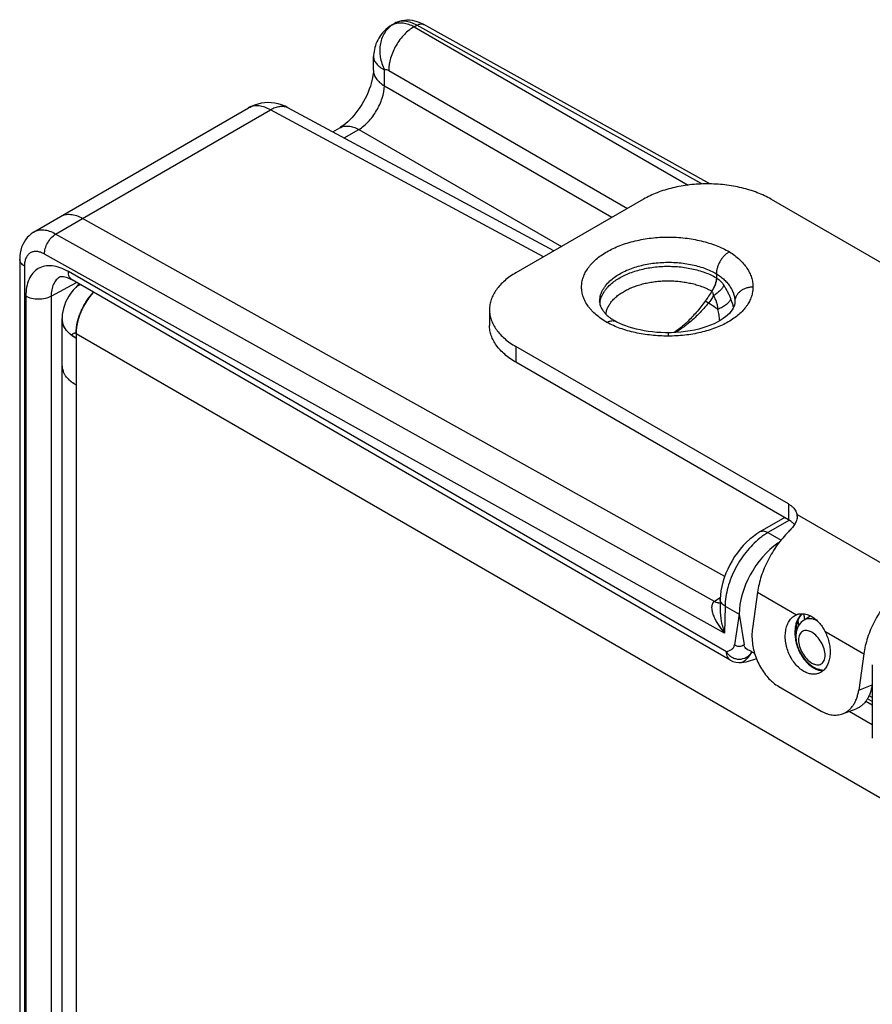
# Model space of a CAD drawing. Header units: inches. Extents: x 0 to 22, y 0 to 17.
# Tile 14 of 40: x 1.6 to 3, y 13.8 to 15.4. Entities that reach past the tile are written whole.
import ezdxf

# ---------------------------------------------------------------- set-up
doc = ezdxf.new("R2010")
doc.units = ezdxf.units.IN
doc.header["$LTSCALE"] = 1.21
doc.header["$MEASUREMENT"] = 0
doc.layers.get('0').update_dxf_attribs({"linetype": 'CONTINUOUS'})
for name, color, linetype in [('02___PRT_ALL_AXES', 7, 'CONTINUOUS'), ('03___PRT_ALL_CURVES', 7, 'CONTINUOUS'), ('FEATURES', 7, 'CONTINUOUS')]:
    doc.layers.add(name, color=color, linetype=linetype)

msp = doc.modelspace()

# ---------------------------------------------------------------- linework, layer by layer
at = {"color": 7, "linetype": 'CONTINUOUS'}
for p, q in [((2.1786, 15.4341), (2.1829, 15.4366)), ((2.2151, 15.4308), (2.2195, 15.4334)), ((2.6932, 15.1694), (2.2195, 15.4334)), ((2.707, 15.1695), (2.2313, 15.4346)), ((2.2151, 15.4308), (2.6709, 15.1676)), ((2.1471, 15.3587), (2.1475, 15.3813)), ((2.1475, 15.3813), (2.1475, 15.3813)), ((2.1654, 15.3326), (2.1658, 15.3591)), ((2.1726, 15.3582), (2.5698, 15.1289)), ((2.1654, 15.3326), (2.544, 15.114)), ((1.6269, 15.1156), (1.9392, 15.2959)), ((1.6634, 15.1123), (1.9759, 15.2927)), ((1.9411, 15.2968), (1.944, 15.2984)), ((1.944, 15.2984), (1.9441, 15.2984)), ((2.4303, 15.0484), (1.9759, 15.2927)), ((2.4475, 15.0583), (2.005, 15.2962)), ((2.0797, 15.2561), (2.0913, 15.2627)), ((2.0986, 15.2459), (2.123, 15.26)), ((2.123, 15.26), (2.4599, 15.0654)), ((1.582, 15.0892), (1.6269, 15.1156)), ((1.6187, 15.0861), (1.6634, 15.1123)), ((2.7315, 14.5172), (1.6634, 15.1123)), ((2.7144, 14.4755), (1.6187, 15.0861)), ((1.5589, 15.044), (1.5589, 12.6677)), ((2.7313, 14.4226), (1.6001, 15.0529)), ((1.5668, 15.033), (1.5668, 12.6566)), ((1.6261, 15.015), (1.6261, 15.015)), ((2.7346, 14.3917), (1.6398, 15.0238)), ((2.7408, 14.3779), (1.646, 15.01)), ((2.7176, 15.0202), (2.7176, 15.0135)), ((2.7184, 15.013), (2.7176, 15.0136)), ((1.6113, 14.9828), (1.6533, 15.0058)), ((1.5691, 14.9829), (1.5691, 12.704)), ((1.6113, 14.9828), (1.6113, 12.7039)), ((2.7102, 14.9912), (2.71, 14.9914)), ((2.7044, 14.9714), (2.6989, 14.9747)), ((2.7484, 14.9733), (2.7482, 14.9707)), ((2.7484, 14.974), (2.7484, 14.9736)), ((2.7484, 14.9736), (2.7484, 14.9733)), ((2.5523, 14.9399), (2.5502, 14.941)), ((2.6374, 14.9221), (2.6374, 14.9166)), ((2.8315, 14.6149), (2.7901, 14.591)), ((2.839, 14.6105), (2.8033, 14.5899)), ((2.8033, 14.5899), (2.8253, 14.5776)), ((2.8198, 14.5704), (2.8198, 14.5722)), ((2.7242, 14.4813), (2.7147, 14.4757)), ((2.7241, 14.4791), (2.7238, 14.463)), ((2.732, 14.4677), (2.7313, 14.4226)), ((2.732, 14.4677), (2.7556, 14.4545)), ((2.7556, 14.4545), (2.7477, 14.4032)), ((2.7556, 14.4545), (2.7636, 14.4032)), ((2.8567, 14.4502), (2.859, 14.4535)), ((2.8746, 14.4514), (2.8634, 14.4446)), ((2.8859, 14.4429), (2.8821, 14.4448)), ((2.7596, 14.3742), (2.7596, 14.3741)), ((2.977, 14.3699), (2.977, 14.2484)), ((2.8751, 14.3679), (2.8792, 14.3652)), ((2.8792, 14.3652), (2.8833, 14.3632)), ((2.977, 14.3091), (2.969, 14.3137)), ((2.977, 14.3159), (2.9717, 14.3189))]:
    msp.add_line(p, q, dxfattribs=at)
at = {"color": 3, "linetype": 'CONTINUOUS'}
for p, q in [((1.6293, 12.7142), (1.6293, 14.9456)), ((1.6311, 14.9359), (1.6299, 14.9396)), ((1.6367, 14.9261), (1.6338, 14.9302)), ((1.641, 14.9216), (1.6378, 14.9249)), ((1.6527, 14.9129), (1.6472, 14.9164)), ((1.6527, 14.9211), (1.6527, 12.6734)), ((1.6527, 14.9211), (3.0485, 14.1152)), ((1.647, 14.839), (1.6527, 14.8354)), ((2.9662, 14.3097), (2.977, 14.3035)), ((2.9387, 14.2929), (2.977, 14.2708))]:
    msp.add_line(p, q, dxfattribs=at)
at = {"color": 7, "linetype": 'CONTINUOUS'}
for points in [[(2.1787, 15.4341), (2.1745, 15.4315), (2.171, 15.4289), (2.1678, 15.4263), (2.165, 15.4235), (2.1624, 15.4207), (2.16, 15.4178), (2.1579, 15.4148), (2.156, 15.4118), (2.1543, 15.4087), (2.1528, 15.4056), (2.1515, 15.4024), (2.1504, 15.3993), (2.1495, 15.3961), (2.1488, 15.393), (2.1482, 15.3899), (2.1478, 15.3868), (2.1476, 15.3838), (2.1475, 15.3813)], [(2.1471, 15.3587), (2.1471, 15.3566), (2.1468, 15.3533), (2.1464, 15.3497), (2.1457, 15.3456), (2.1448, 15.3413), (2.1436, 15.3367), (2.1421, 15.3318), (2.1403, 15.3269), (2.1383, 15.3218), (2.1361, 15.3166), (2.1336, 15.3115), (2.1308, 15.3064), (2.1279, 15.3014), (2.1248, 15.2966), (2.1215, 15.2919), (2.1182, 15.2875), (2.1148, 15.2833), (2.1113, 15.2794), (2.1079, 15.2759), (2.1045, 15.2727), (2.1013, 15.2698), (2.0982, 15.2674), (2.0953, 15.2653), (2.0927, 15.2636), (2.0913, 15.2627)], [(2.005, 15.2962), (2.0003, 15.2985), (1.9946, 15.3008), (1.9889, 15.3025), (1.9831, 15.3037), (1.9774, 15.3044), (1.9716, 15.3046), (1.9659, 15.3044), (1.9603, 15.3036), (1.9547, 15.3023), (1.9493, 15.3006), (1.9441, 15.2984)], [(1.944, 15.2984), (1.9436, 15.2982), (1.9413, 15.297), (1.9392, 15.2959)], [(1.582, 15.0892), (1.5813, 15.0888), (1.5778, 15.0863), (1.5744, 15.0835), (1.5713, 15.0803), (1.5685, 15.0768), (1.5661, 15.0729), (1.5639, 15.0688), (1.5621, 15.0643), (1.5607, 15.0596), (1.5597, 15.0547), (1.5591, 15.0495), (1.5589, 15.044)], [(1.6261, 15.015), (1.6264, 15.0152), (1.6269, 15.0154), (1.6278, 15.0155), (1.6289, 15.0156), (1.6303, 15.0156), (1.632, 15.0154), (1.634, 15.015), (1.6363, 15.0144), (1.6388, 15.0135), (1.6414, 15.0124), (1.6442, 15.011), (1.646, 15.01)], [(2.7482, 14.9707), (2.7476, 14.9681), (2.7467, 14.9655), (2.7454, 14.9628), (2.7438, 14.9601), (2.7417, 14.9573), (2.7392, 14.9544), (2.7362, 14.9515), (2.7327, 14.9486), (2.7287, 14.9456), (2.7242, 14.9427), (2.7192, 14.9399), (2.7138, 14.9372), (2.708, 14.9347), (2.7018, 14.9323), (2.6952, 14.9302), (2.6883, 14.9283), (2.6812, 14.9266), (2.6738, 14.9251), (2.6662, 14.924), (2.6584, 14.9231), (2.6504, 14.9225), (2.6424, 14.9222), (2.6374, 14.9221)], [(2.6374, 14.9221), (2.6331, 14.9221), (2.6257, 14.9224), (2.6184, 14.9228), (2.6113, 14.9235), (2.6043, 14.9244), (2.5975, 14.9255), (2.5909, 14.9268), (2.5846, 14.9282), (2.5785, 14.9298), (2.5727, 14.9316), (2.5671, 14.9335), (2.5619, 14.9355), (2.5569, 14.9377), (2.5523, 14.9399)], [(2.7901, 14.591), (2.7851, 14.5879), (2.7791, 14.5837), (2.7733, 14.579), (2.7677, 14.5738), (2.7624, 14.5684), (2.7573, 14.5625), (2.7525, 14.5564), (2.748, 14.55), (2.7438, 14.5433), (2.74, 14.5365), (2.7365, 14.5294), (2.7334, 14.5223), (2.7307, 14.515), (2.7284, 14.5077), (2.7266, 14.5004), (2.7253, 14.493), (2.7244, 14.4857), (2.7241, 14.4791)], [(2.7596, 14.3741), (2.7628, 14.3746), (2.7669, 14.3753), (2.7708, 14.3761), (2.7745, 14.3771), (2.7781, 14.3782), (2.7814, 14.3794), (2.7842, 14.3807)]]:
    msp.add_lwpolyline(points, dxfattribs=at)
at = {"color": 3, "linetype": 'CONTINUOUS'}
for points in [[(1.649, 14.9942), (1.648, 14.993), (1.6441, 14.988), (1.6406, 14.9829), (1.6377, 14.9779), (1.6352, 14.9728), (1.6332, 14.9676), (1.6316, 14.9625)], [(1.6581, 15.003), (1.6553, 15.0005), (1.6522, 14.9976), (1.6494, 14.9946), (1.649, 14.9941)], [(1.6316, 14.9625), (1.6304, 14.9575), (1.6297, 14.9525), (1.6293, 14.9476), (1.6293, 14.9456)]]:
    msp.add_lwpolyline(points, dxfattribs=at)
at = {"color": 7, "linetype": 'CONTINUOUS'}
for centre, radius, start, end in [((2.191, 15.4126), 0.0248, 115.2467, 119.7034), ((1.9522, 15.2734), 0.0259, 118.8546, 120.005), ((1.9518, 15.2741), 0.0252, 115.2873, 118.866), ((2.5624, 14.9668), 0.0389, 167.7065, 174.1322), ((2.6437, 14.9395), 0.1055, 17.8209, 21.9159), ((2.6477, 14.9409), 0.1013, 17.5613, 17.8054), ((2.6537, 14.9427), 0.095, 13.2108, 17.6198), ((2.5998, 15.0262), 0.0985, 237.0452, 239.7733), ((2.6029, 15.0314), 0.1046, 239.7397, 239.9069), ((2.8615, 14.4911), 0.1147, 125.5945, 126.5643), ((2.7399, 14.4328), 0.0498, 120.4249, 120.8524), ((2.8771, 14.4381), 0.0237, 134.4649, 139.6612), ((2.9579, 14.4617), 0.0952, 184.08, 186.503), ((2.978, 14.4661), 0.1269, 190.5069, 193.6956), ((2.9656, 14.4625), 0.1029, 186.5118, 189.7673), ((2.7558, 14.4039), 0.03, 239.9959, 277.3088), ((2.8969, 14.3916), 0.0303, 261.5555, 268.4241)]:
    msp.add_arc(centre, radius, start, end, dxfattribs=at)
at = {"color": 3, "linetype": 'CONTINUOUS'}
for centre, radius, start, end in [((1.6719, 14.9739), 0.0306, 116.0156, 138.3766), ((1.6717, 14.9743), 0.0301, 112.9496, 115.9748), ((1.6562, 14.9456), 0.027, 180.0178, 190.2734), ((1.6569, 14.9457), 0.0276, 190.263, 192.8126), ((1.6599, 14.9466), 0.0307, 200.5051, 202.257), ((1.6696, 14.9526), 0.0422, 218.9114, 219.9097), ((1.6704, 14.9533), 0.0433, 219.9108, 221.0265), ((1.6767, 14.9593), 0.052, 226.5946, 227.362), ((1.6837, 14.9678), 0.063, 233.0472, 234.6733), ((1.6884, 14.9747), 0.0713, 236.382, 240.012), ((1.6561, 14.8681), 0.0269, 180.034, 189.3055), ((1.657, 14.8682), 0.0278, 189.2682, 193.1401), ((1.6582, 14.8685), 0.0289, 193.1442, 199.9493), ((1.6596, 14.869), 0.0305, 199.9002, 202.2731), ((1.6705, 14.8758), 0.0433, 219.1728, 221.5082), ((1.6732, 14.8782), 0.047, 221.5173, 226.4348), ((1.6767, 14.8817), 0.052, 226.3632, 228.3538), ((1.68, 14.8855), 0.057, 228.3674, 233.1229), ((1.6835, 14.89), 0.0626, 233.0453, 234.3921)]:
    msp.add_arc(centre, radius, start, end, dxfattribs=at)
at = {"color": 7, "linetype": 'CONTINUOUS'}
for centre, major_axis, ratio, start_param, end_param in [((2.8269, 14.495), (0.0507, 0.0862), 0.58226, 0.889975, 2.360603), ((2.8268, 14.495), (0.05, 0.0866), 0.577332, 0.848771, 0.885462)]:
    msp.add_ellipse(centre, major_axis=major_axis, ratio=ratio, start_param=start_param, end_param=end_param, dxfattribs=at)
for points, knots in [([(2.1804, 15.435), (2.1749, 15.4318), (2.165, 15.4223), (2.1575, 15.4026), (2.1574, 15.3804), (2.1623, 15.3659), (2.1658, 15.3591)], [0, 0, 0, 0, 0.226221, 0.468112, 0.728455, 1, 1, 1, 1]), ([(2.1804, 15.435), (2.1828, 15.4361), (2.1881, 15.4377), (2.1968, 15.4376), (2.206, 15.4353), (2.212, 15.4325), (2.2151, 15.4308)], [0, 0, 0, 0, 0.218925, 0.453793, 0.713005, 1, 1, 1, 1]), ([(2.1829, 15.4366), (2.1877, 15.4394), (2.1987, 15.4429), (2.2102, 15.4421), (2.2156, 15.4408)], [0, 0, 0, 0, 0.499196, 1, 1, 1, 1]), ([(2.2195, 15.4334), (2.2163, 15.4352), (2.2099, 15.4381), (2.2001, 15.4403), (2.1909, 15.44), (2.1853, 15.438), (2.1829, 15.4366)], [0, 0, 0, 0, 0.288765, 0.547692, 0.781259, 1, 1, 1, 1]), ([(2.2156, 15.4408), (2.217, 15.4405), (2.2224, 15.4389), (2.2276, 15.4366), (2.2313, 15.4346)], [0, 0, 0, 0, 0.246801, 1, 1, 1, 1]), ([(2.2195, 15.4334), (2.2214, 15.4345), (2.2253, 15.4361), (2.2297, 15.4355), (2.2313, 15.4346)], [0, 0, 0, 0, 0.548047, 1, 1, 1, 1]), ([(2.2151, 15.4308), (2.209, 15.4275), (2.1976, 15.4181), (2.1843, 15.4002), (2.1752, 15.3797), (2.1726, 15.3652), (2.1726, 15.3582)], [0, 0, 0, 0, 0.237278, 0.498977, 0.761233, 1, 1, 1, 1]), ([(2.1475, 15.3813), (2.1474, 15.3793), (2.1483, 15.3749), (2.1521, 15.369), (2.1581, 15.3635), (2.163, 15.3605), (2.1658, 15.3591)], [0, 0, 0, 0, 0.202004, 0.428737, 0.693644, 1, 1, 1, 1]), ([(2.1471, 15.3587), (2.1471, 15.3563), (2.1479, 15.3513), (2.1516, 15.3442), (2.1576, 15.3378), (2.1626, 15.3343), (2.1654, 15.3326)], [0, 0, 0, 0, 0.216979, 0.449724, 0.709504, 1, 1, 1, 1]), ([(2.1658, 15.3591), (2.1667, 15.3595), (2.1692, 15.3598), (2.1715, 15.3589), (2.1726, 15.3582)], [0, 0, 0, 0, 0.453041, 1, 1, 1, 1]), ([(2.123, 15.26), (2.1288, 15.2635), (2.14, 15.2731), (2.1531, 15.291), (2.1623, 15.3113), (2.1652, 15.3257), (2.1654, 15.3326)], [0, 0, 0, 0, 0.236117, 0.498882, 0.762252, 1, 1, 1, 1]), ([(1.9759, 15.2927), (1.9729, 15.2944), (1.9668, 15.2972), (1.9576, 15.2995), (1.9488, 15.2995), (1.9435, 15.298), (1.9411, 15.2968)], [0, 0, 0, 0, 0.287109, 0.546485, 0.781388, 1, 1, 1, 1]), ([(1.9759, 15.2927), (1.9784, 15.2943), (1.9835, 15.2967), (1.9913, 15.2988), (1.9986, 15.2987), (2.0031, 15.2972), (2.005, 15.2962)], [0, 0, 0, 0, 0.28853, 0.547743, 0.781306, 1, 1, 1, 1]), ([(2.0913, 15.2627), (2.0934, 15.264), (2.0982, 15.2657), (2.1061, 15.266), (2.1146, 15.2641), (2.1202, 15.2615), (2.123, 15.26)], [0, 0, 0, 0, 0.218709, 0.452267, 0.711472, 1, 1, 1, 1]), ([(1.6269, 15.1156), (1.6293, 15.1169), (1.6349, 15.119), (1.644, 15.1193), (1.6538, 15.1171), (1.6602, 15.1141), (1.6634, 15.1123)], [0, 0, 0, 0, 0.218299, 0.45169, 0.710874, 1, 1, 1, 1]), ([(1.6187, 15.0861), (1.6155, 15.0879), (1.6091, 15.0908), (1.5992, 15.093), (1.59, 15.0927), (1.5845, 15.0906), (1.582, 15.0892)], [0, 0, 0, 0, 0.289212, 0.548219, 0.781568, 1, 1, 1, 1]), ([(1.6001, 15.0529), (1.6001, 15.056), (1.6012, 15.0626), (1.6051, 15.0719), (1.611, 15.0801), (1.616, 15.0845), (1.6187, 15.0861)], [0, 0, 0, 0, 0.238008, 0.50055, 0.762792, 1, 1, 1, 1]), ([(2.5357, 14.9392), (2.5324, 14.9411), (2.5263, 14.945), (2.5178, 14.9516), (2.5116, 14.9575), (2.5073, 14.9624), (2.5035, 14.9673), (2.5003, 14.9724), (2.4977, 14.9778), (2.4962, 14.9817), (2.495, 14.9858), (2.4941, 14.9898), (2.4936, 14.9939), (2.4933, 14.9994), (2.4939, 15.0062), (2.496, 15.0144), (2.4995, 15.0224), (2.5035, 15.0287), (2.5072, 15.0336), (2.5115, 15.0385), (2.5177, 15.0445), (2.5262, 15.051), (2.5357, 15.057), (2.5462, 15.0625), (2.5575, 15.0673), (2.5696, 15.0715), (2.5824, 15.075), (2.5957, 15.0777), (2.6094, 15.0797), (2.6233, 15.0809), (2.6374, 15.0813), (2.6515, 15.0809), (2.6655, 15.0797), (2.6791, 15.0777), (2.6924, 15.0749), (2.7052, 15.0715), (2.7173, 15.0673), (2.7286, 15.0624), (2.7358, 15.0587), (2.7392, 15.0567)], [0, 0, 0, 0, 0.030989, 0.060398, 0.088193, 0.101514, 0.114471, 0.139369, 0.151385, 0.163153, 0.174717, 0.186125, 0.197425, 0.20867, 0.231194, 0.25414, 0.277896, 0.302783, 0.315735, 0.32905, 0.356829, 0.386207, 0.417195, 0.449741, 0.483747, 0.519071, 0.555543, 0.592961, 0.631107, 0.669745, 0.708632, 0.747517, 0.786152, 0.824292, 0.861703, 0.89816, 0.933475, 0.967481, 1, 1, 1, 1]), ([(1.6001, 15.0529), (1.5981, 15.0541), (1.5939, 15.056), (1.5876, 15.0574), (1.5816, 15.0571), (1.5763, 15.0551), (1.5721, 15.0514), (1.569, 15.0463), (1.5671, 15.04), (1.5668, 15.0354), (1.5668, 15.033)], [0, 0, 0, 0, 0.143945, 0.272846, 0.389052, 0.498006, 0.60732, 0.724485, 0.854683, 1, 1, 1, 1]), ([(1.5668, 15.033), (1.5646, 15.0343), (1.5607, 15.0372), (1.5589, 15.0419), (1.5589, 15.044)], [0, 0, 0, 0, 0.550743, 1, 1, 1, 1]), ([(2.7392, 15.0567), (2.7385, 15.0563), (2.737, 15.0554), (2.735, 15.0539), (2.7329, 15.0522), (2.7309, 15.0503), (2.729, 15.0482), (2.7266, 15.0452), (2.7238, 15.0411), (2.7216, 15.0368), (2.7201, 15.0332), (2.719, 15.0297), (2.7181, 15.0262), (2.7177, 15.0227), (2.7176, 15.021), (2.7176, 15.0202)], [0, 0, 0, 0, 0.056044, 0.114623, 0.175469, 0.238248, 0.302584, 0.368089, 0.501009, 0.633773, 0.699071, 0.763128, 0.886075, 0.944343, 1, 1, 1, 1]), ([(2.7392, 15.0567), (2.7423, 15.0548), (2.7481, 15.0508), (2.7561, 15.0442), (2.7629, 15.0372), (2.7685, 15.0298), (2.773, 15.0221), (2.7761, 15.0142), (2.778, 15.0062), (2.7784, 15.0007), (2.7784, 14.998)], [0, 0, 0, 0, 0.147805, 0.287797, 0.420222, 0.545718, 0.665109, 0.779577, 0.890674, 1, 1, 1, 1]), ([(1.6398, 15.0238), (1.6354, 15.0263), (1.6267, 15.0304), (1.6133, 15.0337), (1.6007, 15.0334), (1.5895, 15.0293), (1.5803, 15.0216), (1.5738, 15.0109), (1.5699, 14.9976), (1.5691, 14.988), (1.5691, 14.9829)], [0, 0, 0, 0, 0.144846, 0.274463, 0.391079, 0.499996, 0.608915, 0.725534, 0.855155, 1, 1, 1, 1]), ([(2.5405, 15.0082), (2.5429, 15.0104), (2.5479, 15.0145), (2.5564, 15.02), (2.5659, 15.025), (2.5763, 15.0292), (2.5875, 15.0328), (2.5993, 15.0357), (2.6115, 15.0377), (2.6241, 15.039), (2.6368, 15.0394), (2.6496, 15.0391), (2.6622, 15.0379), (2.6745, 15.0359), (2.6863, 15.0331), (2.6975, 15.0296), (2.708, 15.0253), (2.7145, 15.022), (2.7176, 15.0202)], [0, 0, 0, 0, 0.0508, 0.104837, 0.162009, 0.222091, 0.284745, 0.349557, 0.416047, 0.483687, 0.551921, 0.620178, 0.687886, 0.754487, 0.819447, 0.882285, 0.942604, 1, 1, 1, 1]), ([(2.5453, 15.0056), (2.5478, 15.0076), (2.5531, 15.0114), (2.5619, 15.0163), (2.5715, 15.0207), (2.5818, 15.0244), (2.5928, 15.0275), (2.6043, 15.03), (2.6162, 15.0316), (2.6284, 15.0326), (2.6406, 15.0327), (2.6528, 15.0322), (2.6648, 15.0308), (2.6765, 15.0288), (2.6877, 15.026), (2.6984, 15.0225), (2.7084, 15.0184), (2.7146, 15.0152), (2.7176, 15.0135)], [0, 0, 0, 0, 0.052456, 0.107943, 0.166297, 0.227253, 0.290464, 0.355522, 0.421968, 0.489312, 0.557039, 0.624627, 0.69156, 0.757332, 0.821461, 0.883526, 0.943162, 1, 1, 1, 1]), ([(1.6261, 15.015), (1.6237, 15.0137), (1.6193, 15.0101), (1.6146, 15.0026), (1.6118, 14.9932), (1.6113, 14.9864), (1.6113, 14.9828)], [0, 0, 0, 0, 0.217952, 0.450686, 0.709717, 1, 1, 1, 1]), ([(1.646, 15.01), (1.645, 15.0106), (1.6432, 15.0122), (1.6404, 15.0167), (1.6398, 15.0209), (1.6398, 15.0238)], [0, 0, 0, 0, 0.218322, 0.452317, 1, 1, 1, 1]), ([(2.5235, 14.9736), (2.5235, 14.9751), (2.5236, 14.9781), (2.5245, 14.9827), (2.5258, 14.9872), (2.5278, 14.9917), (2.5302, 14.996), (2.5342, 15.0018), (2.5379, 15.0057), (2.5405, 15.0082)], [0, 0, 0, 0, 0.11491, 0.230913, 0.349055, 0.47028, 0.595409, 0.725125, 1, 1, 1, 1]), ([(2.5683, 14.9933), (2.5708, 14.9946), (2.5759, 14.997), (2.584, 15.0001), (2.5926, 15.0027), (2.6016, 15.0049), (2.6109, 15.0066), (2.6204, 15.0078), (2.6301, 15.0084), (2.6398, 15.0086), (2.6495, 15.0082), (2.6591, 15.0072), (2.6685, 15.0058), (2.6776, 15.0039), (2.6864, 15.0015), (2.6948, 14.9986), (2.7026, 14.9953), (2.7076, 14.9927), (2.71, 14.9914)], [0, 0, 0, 0, 0.056978, 0.116221, 0.177483, 0.240472, 0.304864, 0.370305, 0.436423, 0.502832, 0.569144, 0.634971, 0.699933, 0.763663, 0.825819, 0.886109, 0.944264, 1, 1, 1, 1]), ([(2.7176, 15.0135), (2.7176, 15.0127), (2.7175, 15.0109), (2.7171, 15.0081), (2.7164, 15.0053), (2.7155, 15.0025), (2.7144, 14.9997), (2.7131, 14.9968), (2.7116, 14.994), (2.7105, 14.9923), (2.71, 14.9914)], [0, 0, 0, 0, 0.111072, 0.227142, 0.348066, 0.473291, 0.602051, 0.733528, 0.866608, 1, 1, 1, 1]), ([(2.7102, 14.9912), (2.7114, 14.9929), (2.7136, 14.9965), (2.7161, 15.002), (2.7176, 15.0067), (2.7182, 15.0104), (2.7184, 15.0122), (2.7184, 15.013)], [0, 0, 0, 0, 0.267946, 0.52859, 0.774479, 0.890177, 1, 1, 1, 1]), ([(2.7176, 15.0202), (2.72, 15.0187), (2.7245, 15.0156), (2.7307, 15.0104), (2.7361, 15.0049), (2.7405, 14.999), (2.744, 14.993), (2.7465, 14.9867), (2.748, 14.9804), (2.7484, 14.9761), (2.7484, 14.974)], [0, 0, 0, 0, 0.145276, 0.284305, 0.416917, 0.543143, 0.663397, 0.778735, 0.890457, 1, 1, 1, 1]), ([(2.7184, 15.013), (2.7196, 15.0122), (2.7218, 15.0105), (2.7259, 15.0066), (2.7286, 15.0032), (2.7302, 15.0008)], [0, 0, 0, 0, 0.240765, 0.487794, 1, 1, 1, 1]), ([(2.5243, 14.9751), (2.5246, 14.9765), (2.5254, 14.9792), (2.5275, 14.9847), (2.5306, 14.99), (2.5343, 14.995), (2.5388, 15), (2.5426, 15.0035), (2.5453, 15.0056)], [0, 0, 0, 0, 0.112539, 0.227542, 0.467325, 0.593428, 0.724113, 1, 1, 1, 1]), ([(2.5339, 14.9533), (2.5341, 14.9552), (2.535, 14.9591), (2.5372, 14.9647), (2.5404, 14.9701), (2.5444, 14.9754), (2.5492, 14.9804), (2.5549, 14.9851), (2.5613, 14.9895), (2.5659, 14.9921), (2.5683, 14.9933)], [0, 0, 0, 0, 0.106072, 0.215447, 0.329602, 0.449683, 0.576469, 0.710407, 0.851626, 1, 1, 1, 1]), ([(2.7784, 14.998), (2.7784, 14.9967), (2.7783, 14.994), (2.7776, 14.9887), (2.776, 14.982), (2.7732, 14.9755), (2.7704, 14.9705), (2.7671, 14.9654), (2.7621, 14.9592), (2.755, 14.9524), (2.7467, 14.9459), (2.7374, 14.94), (2.7271, 14.9346), (2.7159, 14.9299), (2.704, 14.9258), (2.6914, 14.9225), (2.6784, 14.9198), (2.6649, 14.918), (2.6512, 14.9168), (2.642, 14.9166), (2.6374, 14.9166)], [0, 0, 0, 0, 0.02247, 0.045058, 0.090905, 0.138282, 0.162784, 0.187921, 0.240282, 0.295699, 0.354353, 0.416312, 0.481464, 0.549588, 0.620381, 0.693475, 0.768444, 0.844848, 0.922222, 1, 1, 1, 1]), ([(2.7302, 15.0008), (2.7299, 15.0001), (2.7291, 14.9987), (2.7277, 14.9966), (2.7259, 14.9945), (2.7238, 14.9923), (2.7214, 14.9901), (2.7187, 14.988), (2.7159, 14.9859), (2.7139, 14.9845), (2.7129, 14.9839)], [0, 0, 0, 0, 0.090993, 0.193894, 0.307941, 0.432062, 0.564976, 0.705167, 0.850912, 1, 1, 1, 1]), ([(2.7416, 14.9789), (2.7412, 14.9799), (2.7405, 14.9817), (2.7388, 14.9854), (2.7366, 14.99), (2.7336, 14.9955), (2.7314, 14.999), (2.7302, 15.0008)], [0, 0, 0, 0, 0.121141, 0.244115, 0.493495, 0.7458, 1, 1, 1, 1]), ([(2.7784, 14.998), (2.7764, 14.998), (2.7726, 14.9977), (2.7669, 14.9964), (2.7618, 14.9941), (2.7572, 14.9911), (2.754, 14.988), (2.752, 14.9853), (2.7507, 14.9831), (2.7497, 14.9809), (2.7487, 14.9778), (2.7484, 14.9754), (2.7484, 14.9738)], [0, 0, 0, 0, 0.136873, 0.272128, 0.404068, 0.53172, 0.65453, 0.714225, 0.772843, 0.830555, 0.887565, 1, 1, 1, 1]), ([(1.6113, 14.9828), (1.6083, 14.9811), (1.6013, 14.9786), (1.5902, 14.9774), (1.579, 14.9787), (1.5721, 14.9812), (1.5691, 14.9829)], [0, 0, 0, 0, 0.237759, 0.500549, 0.76304, 1, 1, 1, 1]), ([(2.7102, 14.9912), (2.7084, 14.9884), (2.7047, 14.9829), (2.7009, 14.9774), (2.6989, 14.9747)], [0, 0, 0, 0, 0.501448, 1, 1, 1, 1]), ([(2.7129, 14.9839), (2.7116, 14.9817), (2.709, 14.9774), (2.706, 14.9733), (2.7044, 14.9714)], [0, 0, 0, 0, 0.500595, 1, 1, 1, 1]), ([(2.7129, 14.9839), (2.7128, 14.9846), (2.7127, 14.9856), (2.7124, 14.987), (2.712, 14.9883), (2.7114, 14.9898), (2.7106, 14.9908), (2.7102, 14.9912)], [0, 0, 0, 0, 0.262171, 0.391492, 0.51925, 0.766783, 1, 1, 1, 1]), ([(2.72, 14.961), (2.7201, 14.9615), (2.7201, 14.9625), (2.72, 14.9645), (2.7196, 14.967), (2.719, 14.97), (2.7181, 14.9729), (2.7171, 14.9757), (2.7154, 14.9795), (2.714, 14.9821), (2.7129, 14.9839)], [0, 0, 0, 0, 0.061824, 0.123746, 0.247963, 0.372688, 0.497794, 0.623153, 0.748682, 1, 1, 1, 1]), ([(2.7416, 14.9789), (2.7414, 14.9781), (2.7407, 14.9764), (2.7391, 14.974), (2.737, 14.9716), (2.7344, 14.9692), (2.7313, 14.9669), (2.7278, 14.9647), (2.7241, 14.9628), (2.7214, 14.9616), (2.72, 14.961)], [0, 0, 0, 0, 0.08735, 0.18666, 0.298273, 0.4216, 0.555436, 0.698026, 0.847205, 1, 1, 1, 1]), ([(2.5235, 14.9736), (2.5235, 14.9726), (2.5236, 14.9706), (2.5242, 14.9681), (2.525, 14.9659), (2.5261, 14.9635), (2.528, 14.9602), (2.5305, 14.9569), (2.5329, 14.9542), (2.5351, 14.9521), (2.5375, 14.9499), (2.5412, 14.9469), (2.5441, 14.9448), (2.5462, 14.9435)], [0, 0, 0, 0, 0.072447, 0.15368, 0.198954, 0.248018, 0.358813, 0.488897, 0.561805, 0.639807, 0.722754, 0.810512, 1, 1, 1, 1]), ([(2.6989, 14.9747), (2.6966, 14.9715), (2.6918, 14.9651), (2.6843, 14.956), (2.6766, 14.9474), (2.6712, 14.942), (2.6684, 14.9394)], [0, 0, 0, 0, 0.256673, 0.509569, 0.757574, 1, 1, 1, 1]), ([(2.7044, 14.9714), (2.7019, 14.9683), (2.6966, 14.9622), (2.6885, 14.9536), (2.6801, 14.9454), (2.6742, 14.9403), (2.6712, 14.9379)], [0, 0, 0, 0, 0.25544, 0.507826, 0.756194, 1, 1, 1, 1]), ([(2.72, 14.961), (2.7188, 14.962), (2.7137, 14.9656), (2.7085, 14.969), (2.7044, 14.9714)], [0, 0, 0, 0, 0.245803, 1, 1, 1, 1]), ([(2.7231, 14.9421), (2.7229, 14.9452), (2.7221, 14.9516), (2.7208, 14.9579), (2.72, 14.961)], [0, 0, 0, 0, 0.490961, 1, 1, 1, 1]), ([(2.5357, 14.9392), (2.5366, 14.9398), (2.5383, 14.9407), (2.541, 14.9417), (2.5436, 14.9422), (2.5453, 14.9423), (2.5461, 14.9422)], [0, 0, 0, 0, 0.278517, 0.537706, 0.777435, 1, 1, 1, 1]), ([(2.6374, 14.9166), (2.6327, 14.9166), (2.6234, 14.9168), (2.6096, 14.9179), (2.5961, 14.9197), (2.5829, 14.9222), (2.5701, 14.9254), (2.5579, 14.9293), (2.5464, 14.9338), (2.5392, 14.9374), (2.5357, 14.9392)], [0, 0, 0, 0, 0.132448, 0.264221, 0.394556, 0.52274, 0.648019, 0.769751, 0.88735, 1, 1, 1, 1]), ([(2.5461, 14.9422), (2.5468, 14.9421), (2.5482, 14.9419), (2.5496, 14.9413), (2.5502, 14.941)], [0, 0, 0, 0, 0.507958, 1, 1, 1, 1]), ([(2.6684, 14.9394), (2.6667, 14.9378), (2.66, 14.9317), (2.6528, 14.9261), (2.6471, 14.9223)], [0, 0, 0, 0, 0.25654, 1, 1, 1, 1]), ([(2.6712, 14.9379), (2.6695, 14.9364), (2.6624, 14.9309), (2.6548, 14.9258), (2.649, 14.9224)], [0, 0, 0, 0, 0.25497, 1, 1, 1, 1]), ([(2.7932, 14.5832), (2.7843, 14.5766), (2.7679, 14.5605), (2.7487, 14.5316), (2.7358, 14.5002), (2.7321, 14.4781), (2.732, 14.4677)], [0, 0, 0, 0, 0.245833, 0.508841, 0.767102, 1, 1, 1, 1]), ([(2.8033, 14.5899), (2.8011, 14.5911), (2.7967, 14.5928), (2.7919, 14.592), (2.7901, 14.591)], [0, 0, 0, 0, 0.549277, 1, 1, 1, 1]), ([(2.8033, 14.5899), (2.8025, 14.5894), (2.7997, 14.5877), (2.7968, 14.5858), (2.7948, 14.5844)], [0, 0, 0, 0, 0.244444, 1, 1, 1, 1]), ([(2.7144, 14.4755), (2.7134, 14.4749), (2.7117, 14.4734), (2.7103, 14.4703), (2.7097, 14.4669), (2.7098, 14.4622), (2.7112, 14.4562), (2.7138, 14.4491), (2.7173, 14.4422), (2.7229, 14.4331), (2.7278, 14.4267), (2.7313, 14.4226)], [0, 0, 0, 0, 0.055604, 0.110415, 0.166572, 0.224521, 0.345103, 0.470593, 0.599551, 0.73111, 1, 1, 1, 1]), ([(2.7144, 14.4755), (2.7152, 14.4751), (2.7182, 14.4737), (2.7217, 14.473), (2.724, 14.4735)], [0, 0, 0, 0, 0.282496, 1, 1, 1, 1]), ([(2.7147, 14.4757), (2.7155, 14.4753), (2.7184, 14.4739), (2.7217, 14.4732), (2.724, 14.4736)], [0, 0, 0, 0, 0.281537, 1, 1, 1, 1]), ([(2.732, 14.4677), (2.7297, 14.469), (2.7258, 14.4721), (2.724, 14.477), (2.7241, 14.4791)], [0, 0, 0, 0, 0.549509, 1, 1, 1, 1]), ([(2.7238, 14.463), (2.7237, 14.4561), (2.7253, 14.4423), (2.729, 14.429), (2.7313, 14.4226)], [0, 0, 0, 0, 0.504047, 1, 1, 1, 1]), ([(2.8599, 14.4549), (2.8595, 14.4546), (2.858, 14.4532), (2.8567, 14.4517), (2.8558, 14.4504)], [0, 0, 0, 0, 0.245074, 1, 1, 1, 1]), ([(2.8558, 14.4504), (2.8545, 14.4486), (2.8522, 14.4447), (2.8498, 14.438), (2.8484, 14.4305), (2.8482, 14.4253), (2.8482, 14.4227)], [0, 0, 0, 0, 0.225987, 0.46809, 0.726589, 1, 1, 1, 1]), ([(2.8508, 14.4261), (2.8508, 14.4284), (2.8509, 14.4319), (2.8516, 14.4364), (2.8523, 14.4396), (2.8531, 14.4425), (2.8545, 14.4462), (2.8557, 14.4487), (2.8567, 14.4502)], [0, 0, 0, 0, 0.279885, 0.413205, 0.541564, 0.664622, 0.782116, 1, 1, 1, 1]), ([(2.8634, 14.4446), (2.8601, 14.4426), (2.8545, 14.4371), (2.8516, 14.4298), (2.8508, 14.4261)], [0, 0, 0, 0, 0.498599, 1, 1, 1, 1]), ([(2.8821, 14.4448), (2.8789, 14.4461), (2.8725, 14.4477), (2.8659, 14.4461), (2.8634, 14.4446)], [0, 0, 0, 0, 0.538621, 1, 1, 1, 1]), ([(2.8482, 14.4227), (2.8482, 14.4217), (2.8484, 14.4179), (2.8489, 14.4141), (2.8494, 14.4113)], [0, 0, 0, 0, 0.245608, 1, 1, 1, 1]), ([(2.8508, 14.4261), (2.8506, 14.4254), (2.8501, 14.4226), (2.8499, 14.4197), (2.8499, 14.4176)], [0, 0, 0, 0, 0.246994, 1, 1, 1, 1]), ([(2.8984, 14.386), (2.8984, 14.3896), (2.8971, 14.3972), (2.8923, 14.4079), (2.8854, 14.4174), (2.8783, 14.4234), (2.8723, 14.4263), (2.8681, 14.4273), (2.8641, 14.4272), (2.8606, 14.4259), (2.8578, 14.4235), (2.8549, 14.4188), (2.8543, 14.4144), (2.8543, 14.4115)], [0, 0, 0, 0, 0.138346, 0.291579, 0.444828, 0.583166, 0.64366, 0.697777, 0.74645, 0.791907, 0.837364, 0.886024, 1, 1, 1, 1]), ([(2.7346, 14.3917), (2.7358, 14.3924), (2.7386, 14.3936), (2.7426, 14.3955), (2.7463, 14.3985), (2.7474, 14.4016), (2.7477, 14.4032)], [0, 0, 0, 0, 0.243138, 0.48921, 0.7301, 1, 1, 1, 1]), ([(2.7636, 14.4032), (2.7613, 14.4015), (2.7556, 14.3999), (2.7499, 14.4015), (2.7477, 14.4032)], [0, 0, 0, 0, 0.500434, 1, 1, 1, 1]), ([(2.7768, 14.3915), (2.7755, 14.3924), (2.7727, 14.3938), (2.7686, 14.3957), (2.7649, 14.3986), (2.7638, 14.4016), (2.7636, 14.4032)], [0, 0, 0, 0, 0.257541, 0.505483, 0.740209, 1, 1, 1, 1]), ([(2.8494, 14.4113), (2.8498, 14.409), (2.851, 14.4043), (2.8533, 14.3974), (2.8562, 14.3908), (2.8586, 14.3866), (2.8599, 14.3846)], [0, 0, 0, 0, 0.249322, 0.500893, 0.752014, 1, 1, 1, 1]), ([(2.8499, 14.4176), (2.8499, 14.4165), (2.85, 14.4123), (2.8507, 14.4081), (2.8515, 14.4049)], [0, 0, 0, 0, 0.243355, 1, 1, 1, 1]), ([(2.8515, 14.4049), (2.8527, 14.4002), (2.8563, 14.391), (2.8666, 14.3753), (2.8782, 14.3659), (2.8868, 14.363)], [0, 0, 0, 0, 0.257597, 0.518411, 1, 1, 1, 1]), ([(2.8543, 14.4115), (2.8543, 14.4078), (2.8556, 14.4002), (2.8604, 14.3895), (2.8673, 14.38), (2.8744, 14.374), (2.8804, 14.3711), (2.8846, 14.3701), (2.8886, 14.3702), (2.8921, 14.3715), (2.8949, 14.3739), (2.8978, 14.3786), (2.8984, 14.383), (2.8984, 14.386)], [0, 0, 0, 0, 0.138346, 0.291579, 0.444828, 0.583166, 0.64366, 0.697777, 0.74645, 0.791907, 0.837364, 0.886024, 1, 1, 1, 1]), ([(2.7346, 14.3917), (2.7354, 14.3897), (2.7382, 14.3864), (2.7434, 14.3827), (2.7493, 14.3802), (2.7577, 14.3791), (2.7683, 14.3818), (2.7746, 14.388), (2.7768, 14.3915)], [0, 0, 0, 0, 0.124922, 0.251874, 0.376545, 0.502215, 0.751073, 1, 1, 1, 1]), ([(2.7408, 14.3779), (2.7398, 14.3785), (2.7379, 14.3801), (2.7352, 14.3846), (2.7346, 14.3888), (2.7346, 14.3917)], [0, 0, 0, 0, 0.218414, 0.45226, 1, 1, 1, 1]), ([(2.7768, 14.3915), (2.7751, 14.3895), (2.7728, 14.385), (2.7682, 14.3797), (2.764, 14.3759), (2.761, 14.3743), (2.7596, 14.3742)], [0, 0, 0, 0, 0.317336, 0.604789, 0.835985, 1, 1, 1, 1]), ([(2.8599, 14.3846), (2.862, 14.3813), (2.8665, 14.3752), (2.8721, 14.37), (2.8751, 14.3679)], [0, 0, 0, 0, 0.516734, 1, 1, 1, 1]), ([(2.8833, 14.3632), (2.8852, 14.3623), (2.8891, 14.361), (2.8932, 14.3605), (2.8952, 14.3605)], [0, 0, 0, 0, 0.515204, 1, 1, 1, 1]), ([(2.8955, 14.3609), (2.8941, 14.361), (2.8911, 14.3615), (2.8883, 14.3624), (2.8868, 14.363)], [0, 0, 0, 0, 0.476628, 1, 1, 1, 1])]:
    msp.add_open_spline(points, degree=3, knots=knots, dxfattribs=at)
at = {"color": 3, "linetype": 'CONTINUOUS'}
for points, knots in [([(1.6534, 14.9309), (1.6541, 14.9361), (1.6558, 14.9439), (1.6594, 14.954), (1.6628, 14.9617), (1.6667, 14.9692), (1.6726, 14.9788), (1.6777, 14.9854), (1.6814, 14.9896)], [0, 0, 0, 0, 0.23709, 0.361884, 0.489277, 0.618064, 0.746987, 1, 1, 1, 1]), ([(1.6814, 14.9896), (1.6787, 14.9866), (1.6737, 14.9803), (1.6692, 14.9734), (1.6672, 14.9699)], [0, 0, 0, 0, 0.494774, 1, 1, 1, 1]), ([(1.6458, 14.9175), (1.6433, 14.9194), (1.6387, 14.9234), (1.6341, 14.9294), (1.6316, 14.9343), (1.6303, 14.9381), (1.6294, 14.9418), (1.6293, 14.9444), (1.6293, 14.9456)], [0, 0, 0, 0, 0.281477, 0.537824, 0.6582, 0.774526, 0.888002, 1, 1, 1, 1]), ([(1.6338, 14.9302), (1.6336, 14.9306), (1.6327, 14.9322), (1.6319, 14.9338), (1.6314, 14.935)], [0, 0, 0, 0, 0.254938, 1, 1, 1, 1]), ([(1.6527, 14.9211), (1.6527, 14.9219), (1.6528, 14.9252), (1.653, 14.9284), (1.6534, 14.9309)], [0, 0, 0, 0, 0.242936, 1, 1, 1, 1]), ([(1.6489, 14.9153), (1.6482, 14.9158), (1.6456, 14.9176), (1.6432, 14.9195), (1.6415, 14.9211)], [0, 0, 0, 0, 0.257836, 1, 1, 1, 1]), ([(1.6458, 14.9175), (1.646, 14.9182), (1.6465, 14.9193), (1.6474, 14.9204), (1.6483, 14.9211), (1.6493, 14.9216), (1.6504, 14.9218), (1.6516, 14.9217), (1.6523, 14.9213), (1.6527, 14.9211)], [0, 0, 0, 0, 0.248565, 0.372549, 0.493931, 0.612941, 0.732414, 0.858459, 1, 1, 1, 1]), ([(1.6527, 14.8354), (1.6509, 14.8364), (1.6475, 14.8386), (1.6414, 14.8433), (1.6363, 14.8486), (1.6326, 14.8545), (1.6307, 14.8589), (1.6295, 14.8635), (1.6293, 14.8665), (1.6293, 14.868)], [0, 0, 0, 0, 0.148268, 0.289291, 0.548524, 0.667959, 0.781927, 0.89198, 1, 1, 1, 1])]:
    msp.add_open_spline(points, degree=3, knots=knots, dxfattribs=at)
msp.add_open_spline([(1.6534, 14.9309), (1.6529, 14.9277), (1.6527, 14.9244), (1.6527, 14.9211)], degree=3, dxfattribs=at)
at = {"color": 7, "linetype": 'CONTINUOUS'}
for points in [[(2.7768, 14.3915), (2.7781, 14.3908), (2.7796, 14.3902), (2.7811, 14.3898)], [(2.8868, 14.363), (2.8886, 14.3624), (2.8905, 14.362), (2.8924, 14.3617)]]:
    msp.add_open_spline(points, degree=3, dxfattribs=at)
at = {"layer": '02___PRT_ALL_AXES', "color": 7, "linetype": 'CONTINUOUS'}
for p, q in [((2.786, 14.4908), (2.8509, 14.4533)), ((2.8509, 14.4533), (2.8513, 14.4535)), ((2.8979, 14.4262), (2.9628, 14.3887))]:
    msp.add_line(p, q, dxfattribs=at)
for centre, radius, start, end in [((2.8596, 14.4313), 0.0236, 106.8157, 110.487), ((2.8598, 14.4306), 0.0244, 102.2002, 106.8226)]:
    msp.add_arc(centre, radius, start, end, dxfattribs=at)
for points, knots in [([(2.8383, 14.3892), (2.8369, 14.3924), (2.8352, 14.3974), (2.8335, 14.4042), (2.8327, 14.4093), (2.8322, 14.4144), (2.8322, 14.4193), (2.8325, 14.4241), (2.8334, 14.4302), (2.835, 14.4358), (2.8374, 14.4409), (2.8395, 14.4443), (2.842, 14.4473), (2.8447, 14.4498), (2.8477, 14.4518), (2.8498, 14.4529), (2.8509, 14.4533)], [0, 0, 0, 0, 0.146739, 0.219543, 0.291397, 0.36192, 0.430771, 0.497646, 0.562309, 0.684254, 0.741612, 0.796627, 0.849561, 0.900795, 0.950782, 1, 1, 1, 1]), ([(2.8547, 14.4544), (2.8556, 14.4546), (2.8575, 14.4549), (2.8595, 14.455), (2.8605, 14.455)], [0, 0, 0, 0, 0.494824, 1, 1, 1, 1]), ([(2.8605, 14.455), (2.8618, 14.455), (2.8645, 14.4548), (2.8685, 14.4539), (2.8725, 14.4524), (2.8751, 14.4511), (2.8764, 14.4504)], [0, 0, 0, 0, 0.237714, 0.483132, 0.737079, 1, 1, 1, 1]), ([(2.8764, 14.4504), (2.8785, 14.4492), (2.8828, 14.4461), (2.8885, 14.4404), (2.8936, 14.4337), (2.8966, 14.4288), (2.8979, 14.4262)], [0, 0, 0, 0, 0.230599, 0.475027, 0.732366, 1, 1, 1, 1]), ([(2.8979, 14.4262), (2.8987, 14.4248), (2.9001, 14.4218), (2.9026, 14.4158), (2.905, 14.4081), (2.9064, 14.4002), (2.9069, 14.394), (2.9069, 14.3894), (2.9065, 14.385), (2.9059, 14.3807), (2.9049, 14.3767), (2.9036, 14.3729), (2.902, 14.3694), (2.9002, 14.3662), (2.898, 14.3633), (2.8964, 14.3616), (2.8956, 14.3609)], [0, 0, 0, 0, 0.069616, 0.139719, 0.279569, 0.416766, 0.483661, 0.549019, 0.612596, 0.674211, 0.733724, 0.791067, 0.846242, 0.899324, 0.950491, 1, 1, 1, 1]), ([(2.8631, 14.3593), (2.8619, 14.36), (2.8593, 14.3616), (2.8544, 14.3655), (2.8487, 14.3714), (2.8429, 14.3798), (2.8397, 14.3859), (2.8383, 14.3892)], [0, 0, 0, 0, 0.112145, 0.228941, 0.474503, 0.733189, 1, 1, 1, 1]), ([(2.8877, 14.356), (2.8868, 14.3557), (2.8849, 14.3551), (2.8819, 14.3546), (2.8789, 14.3545), (2.8758, 14.3547), (2.8726, 14.3553), (2.8683, 14.3566), (2.8652, 14.3581), (2.8631, 14.3593)], [0, 0, 0, 0, 0.115772, 0.232557, 0.351318, 0.472947, 0.598209, 0.727713, 1, 1, 1, 1]), ([(2.8956, 14.3609), (2.8944, 14.3598), (2.8925, 14.3584), (2.8898, 14.3569), (2.8884, 14.3563), (2.8877, 14.356)], [0, 0, 0, 0, 0.504798, 0.753049, 1, 1, 1, 1])]:
    msp.add_open_spline(points, degree=3, knots=knots, dxfattribs=at)
at = {"layer": '03___PRT_ALL_CURVES', "color": 40, "linetype": 'CONTINUOUS'}
for p, q in [((1.6776, 14.9851), (1.6738, 14.9802)), ((1.6814, 14.9896), (1.6776, 14.9851)), ((1.6617, 14.9591), (1.6594, 14.9537)), ((1.6293, 14.9452), (1.6293, 14.9456)), ((1.6296, 14.9414), (1.6293, 14.9452)), ((1.6557, 14.9424), (1.6544, 14.937)), ((1.6304, 14.9377), (1.6296, 14.9414)), ((1.6312, 14.9354), (1.6304, 14.9377)), ((1.6318, 14.9341), (1.6312, 14.9354)), ((1.6337, 14.9305), (1.6318, 14.9341)), ((1.6359, 14.9272), (1.6337, 14.9305)), ((1.6389, 14.9237), (1.6359, 14.9272)), ((1.6544, 14.937), (1.6535, 14.9316)), ((1.6405, 14.922), (1.6389, 14.9237)), ((1.6422, 14.9205), (1.6405, 14.922)), ((1.6457, 14.9176), (1.6422, 14.9205)), ((1.6462, 14.9172), (1.6457, 14.9176)), ((1.6477, 14.9161), (1.6462, 14.9172)), ((1.6493, 14.915), (1.6477, 14.9161)), ((1.651, 14.914), (1.6493, 14.915)), ((1.6527, 14.9129), (1.651, 14.914)), ((1.6527, 14.9211), (1.6527, 14.9129))]:
    msp.add_line(p, q, dxfattribs=at)
for points, knots in [([(1.6738, 14.9802), (1.6733, 14.9794), (1.6724, 14.9782), (1.6713, 14.9766), (1.6707, 14.9756), (1.6701, 14.9747), (1.6698, 14.9742), (1.6696, 14.9739), (1.6695, 14.9736), (1.6693, 14.9734), (1.6691, 14.9731), (1.6689, 14.9728), (1.6687, 14.9724), (1.6685, 14.9721), (1.6683, 14.9717), (1.668, 14.9713), (1.6677, 14.9707), (1.6674, 14.9703), (1.6673, 14.9701)], [0, 0, 0, 0, 0.25, 0.375, 0.5, 0.5625, 0.625, 0.65625, 0.671875, 0.6875, 0.71875, 0.75, 0.78125, 0.8125, 0.84375, 0.875, 0.9375, 1, 1, 1, 1]), ([(1.6673, 14.9701), (1.6671, 14.9697), (1.6666, 14.9688), (1.666, 14.9679), (1.6657, 14.9672), (1.6655, 14.9669), (1.6654, 14.9667), (1.6653, 14.9665), (1.6651, 14.9661), (1.6648, 14.9656), (1.6646, 14.9651), (1.6644, 14.9647), (1.6642, 14.9644), (1.664, 14.964), (1.6638, 14.9635), (1.6636, 14.9631), (1.6634, 14.9627), (1.6632, 14.9624), (1.663, 14.9619), (1.6627, 14.9613), (1.6622, 14.9603), (1.6619, 14.9596), (1.6617, 14.9591)], [0, 0, 0, 0, 0.125, 0.25, 0.28125, 0.3125, 0.328125, 0.34375, 0.375, 0.4375, 0.46875, 0.5, 0.53125, 0.5625, 0.625, 0.65625, 0.6875, 0.71875, 0.75, 0.8125, 0.875, 1, 1, 1, 1]), ([(1.6594, 14.9537), (1.6592, 14.9532), (1.6589, 14.9523), (1.6585, 14.9513), (1.6583, 14.9507), (1.6582, 14.9503), (1.658, 14.95), (1.6579, 14.9495), (1.6577, 14.949), (1.6575, 14.9485), (1.6574, 14.9481), (1.6573, 14.9478), (1.6571, 14.9473), (1.657, 14.9469), (1.6569, 14.9464), (1.6567, 14.9461), (1.6566, 14.9457), (1.6565, 14.9452), (1.6563, 14.9447), (1.6562, 14.9442), (1.656, 14.9435), (1.6558, 14.9429), (1.6557, 14.9424)], [0, 0, 0, 0, 0.125, 0.25, 0.28125, 0.3125, 0.34375, 0.375, 0.4375, 0.46875, 0.5, 0.53125, 0.5625, 0.625, 0.65625, 0.6875, 0.71875, 0.75, 0.8125, 0.84375, 0.875, 1, 1, 1, 1]), ([(1.6535, 14.9316), (1.6534, 14.9312), (1.6533, 14.9303), (1.6532, 14.9293), (1.6531, 14.9285), (1.653, 14.9281), (1.653, 14.9276), (1.653, 14.9272), (1.6529, 14.9267), (1.6529, 14.9263), (1.6529, 14.926), (1.6528, 14.9256), (1.6528, 14.9252), (1.6528, 14.9248), (1.6528, 14.9243), (1.6528, 14.9238), (1.6527, 14.9231), (1.6527, 14.9222), (1.6527, 14.9215), (1.6527, 14.9211)], [0, 0, 0, 0, 0.125, 0.25, 0.3125, 0.34375, 0.375, 0.4375, 0.46875, 0.5, 0.53125, 0.5625, 0.625, 0.65625, 0.6875, 0.75, 0.8125, 0.875, 1, 1, 1, 1])]:
    msp.add_open_spline(points, degree=3, knots=knots, dxfattribs=at)
at = {"layer": 'FEATURES', "color": 7, "linetype": 'CONTINUOUS'}
for p, q in [((2.5963, 15.1442), (2.3842, 15.0217)), ((2.8085, 15.1442), (3.2617, 14.8825)), ((2.3403, 14.9605), (2.3403, 14.9344)), ((2.3842, 14.8992), (2.3842, 14.8731)), ((2.8375, 14.6375), (2.3842, 14.8992)), ((2.8375, 14.6114), (2.3842, 14.8731)), ((2.8375, 14.6375), (2.8375, 14.6114)), ((2.8519, 14.6199), (3.0544, 14.503)), ((2.786, 14.4908), (2.7776, 14.4304)), ((2.9628, 14.3887), (2.9543, 14.3283)), ((2.8214, 14.3342), (2.8921, 14.2933)), ((2.9543, 14.3283), (2.9766, 14.3367)), ((2.9276, 14.2887), (2.9499, 14.297))]:
    msp.add_line(p, q, dxfattribs=at)
msp.add_arc((2.8351, 14.6171), 0.017, 359.9324, 9.4434, dxfattribs=at)
for points, knots in [([(2.8085, 15.1442), (2.8049, 15.1463), (2.7975, 15.1501), (2.7856, 15.1552), (2.773, 15.1595), (2.7597, 15.1632), (2.7459, 15.166), (2.7316, 15.1681), (2.7171, 15.1693), (2.7024, 15.1697), (2.6877, 15.1693), (2.6732, 15.1681), (2.6589, 15.166), (2.6451, 15.1632), (2.6318, 15.1595), (2.6192, 15.1552), (2.6073, 15.1501), (2.5999, 15.1463), (2.5963, 15.1442)], [0, 0, 0, 0, 0.055828, 0.114184, 0.174785, 0.237353, 0.301549, 0.366993, 0.433283, 0.5, 0.566717, 0.633007, 0.698451, 0.762647, 0.825215, 0.885816, 0.944172, 1, 1, 1, 1]), ([(2.3842, 15.0217), (2.3808, 15.0198), (2.3744, 15.0157), (2.3656, 15.0089), (2.358, 15.0016), (2.3516, 14.9939), (2.3466, 14.9859), (2.343, 14.9776), (2.3408, 14.9691), (2.3403, 14.9633), (2.3403, 14.9605)], [0, 0, 0, 0, 0.148569, 0.289503, 0.422719, 0.548632, 0.667994, 0.781934, 0.891985, 1, 1, 1, 1]), ([(2.3403, 14.9605), (2.3403, 14.9576), (2.3408, 14.9519), (2.343, 14.9434), (2.3466, 14.9351), (2.3516, 14.9271), (2.358, 14.9194), (2.3656, 14.9121), (2.3744, 14.9053), (2.3808, 14.9012), (2.3842, 14.8992)], [0, 0, 0, 0, 0.108015, 0.218066, 0.332006, 0.451368, 0.577281, 0.710497, 0.851431, 1, 1, 1, 1]), ([(2.3842, 14.8731), (2.3808, 14.8751), (2.3744, 14.8792), (2.3656, 14.886), (2.358, 14.8933), (2.3516, 14.9009), (2.3466, 14.909), (2.343, 14.9173), (2.3408, 14.9258), (2.3403, 14.9315), (2.3403, 14.9344)], [0, 0, 0, 0, 0.148569, 0.289503, 0.422719, 0.548632, 0.667994, 0.781934, 0.891985, 1, 1, 1, 1]), ([(2.8375, 14.6375), (2.8389, 14.6367), (2.8415, 14.635), (2.845, 14.6321), (2.8478, 14.629), (2.8493, 14.6267), (2.8499, 14.6255)], [0, 0, 0, 0, 0.27606, 0.534475, 0.77513, 1, 1, 1, 1]), ([(2.8521, 14.6171), (2.8521, 14.616), (2.8519, 14.6137), (2.8509, 14.6102), (2.8494, 14.6067), (2.8481, 14.6044), (2.8474, 14.6032)], [0, 0, 0, 0, 0.224707, 0.463649, 0.721324, 1, 1, 1, 1]), ([(2.8499, 14.6255), (2.8504, 14.6246), (2.8512, 14.6228), (2.8517, 14.6209), (2.8519, 14.6199)], [0, 0, 0, 0, 0.509139, 1, 1, 1, 1]), ([(2.8474, 14.6032), (2.8461, 14.6048), (2.8438, 14.607), (2.8404, 14.6096), (2.8385, 14.6108), (2.8375, 14.6114)], [0, 0, 0, 0, 0.47534, 0.731718, 1, 1, 1, 1]), ([(2.8474, 14.6032), (2.8467, 14.6022), (2.8453, 14.6001), (2.843, 14.5971), (2.8403, 14.5941), (2.8384, 14.5921), (2.8375, 14.5912)], [0, 0, 0, 0, 0.232163, 0.477129, 0.733645, 1, 1, 1, 1]), ([(2.8375, 14.5912), (2.8341, 14.5878), (2.8277, 14.5808), (2.8187, 14.5694), (2.8106, 14.5572), (2.8034, 14.5443), (2.7972, 14.531), (2.7922, 14.5176), (2.7884, 14.5042), (2.7867, 14.4952), (2.786, 14.4908)], [0, 0, 0, 0, 0.123224, 0.249884, 0.378425, 0.507467, 0.635534, 0.76118, 0.883125, 1, 1, 1, 1]), ([(3.0142, 14.4891), (3.0109, 14.4858), (3.0044, 14.4787), (2.9955, 14.4673), (2.9874, 14.4551), (2.9802, 14.4422), (2.974, 14.429), (2.969, 14.4155), (2.9652, 14.4021), (2.9634, 14.3931), (2.9628, 14.3887)], [0, 0, 0, 0, 0.123224, 0.249884, 0.378425, 0.507467, 0.635534, 0.76118, 0.883125, 1, 1, 1, 1]), ([(2.7776, 14.4304), (2.777, 14.4267), (2.7765, 14.4189), (2.7773, 14.4071), (2.7794, 14.395), (2.783, 14.3831), (2.7879, 14.3717), (2.794, 14.361), (2.801, 14.3514), (2.8064, 14.3457), (2.8093, 14.3431)], [0, 0, 0, 0, 0.118053, 0.241602, 0.369115, 0.498762, 0.628578, 0.756586, 0.880928, 1, 1, 1, 1]), ([(2.8093, 14.3431), (2.8102, 14.3423), (2.814, 14.339), (2.8182, 14.336), (2.8214, 14.3342)], [0, 0, 0, 0, 0.258434, 1, 1, 1, 1]), ([(2.9276, 14.2887), (2.9293, 14.2894), (2.9327, 14.291), (2.9374, 14.2942), (2.9417, 14.2983), (2.9447, 14.3023), (2.9469, 14.3057), (2.949, 14.3095), (2.9512, 14.3147), (2.9531, 14.3213), (2.954, 14.326), (2.9543, 14.3283)], [0, 0, 0, 0, 0.111253, 0.224168, 0.340257, 0.460764, 0.523008, 0.586666, 0.718374, 0.856202, 1, 1, 1, 1]), ([(2.9766, 14.3367), (2.9763, 14.3343), (2.9754, 14.3297), (2.9735, 14.323), (2.9713, 14.3179), (2.9692, 14.3141), (2.967, 14.3106), (2.964, 14.3066), (2.9597, 14.3026), (2.955, 14.2993), (2.9516, 14.2977), (2.9499, 14.297)], [0, 0, 0, 0, 0.143798, 0.281626, 0.413334, 0.476992, 0.539236, 0.659743, 0.775832, 0.888747, 1, 1, 1, 1]), ([(2.8921, 14.2933), (2.8936, 14.2925), (2.8966, 14.2909), (2.9012, 14.289), (2.9057, 14.2877), (2.9103, 14.2868), (2.9148, 14.2865), (2.9192, 14.2867), (2.9235, 14.2874), (2.9262, 14.2882), (2.9276, 14.2887)], [0, 0, 0, 0, 0.138668, 0.272607, 0.401955, 0.527146, 0.648759, 0.76751, 0.884267, 1, 1, 1, 1])]:
    msp.add_open_spline(points, degree=3, knots=knots, dxfattribs=at)

doc.saveas('drawing.dxf')
